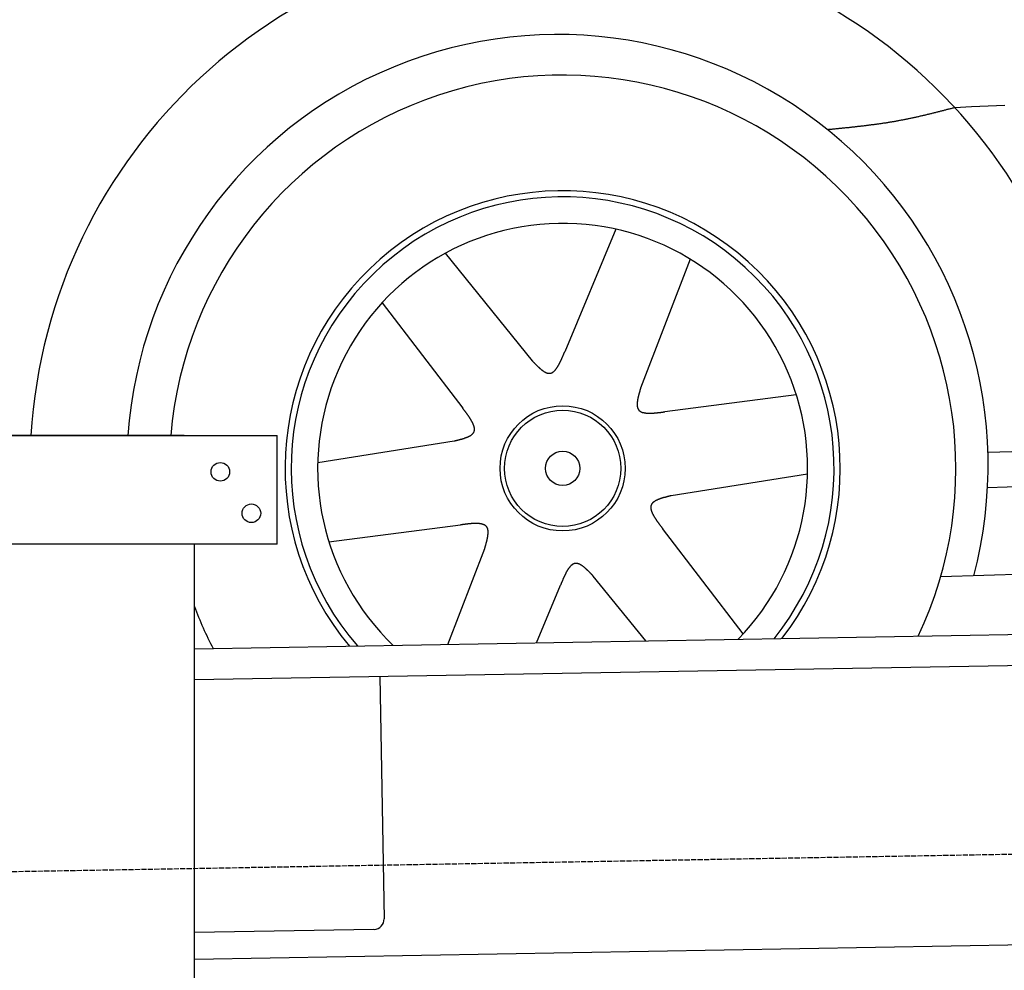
# Model space of a CAD drawing. Extents: x 562 to 7231, y 5667 to 12426.
# Tile 38 of 76: x 1564 to 2515, y 9922 to 10840. Entities that reach past the tile are written whole.
import ezdxf

# ---------------------------------------------------------------- set-up
doc = ezdxf.new("R2010")
doc.units = 0
doc.linetypes.add('GEN3', pattern=[6.25, 5, -1.25])
doc.layers.get('0').update_dxf_attribs({"linetype": 'CONTINUOUS'})
doc.layers.add('3', color=6, linetype='GEN3')
doc.layers.add('CAR', color=10, linetype='CONTINUOUS')

msp = doc.modelspace()

# ---------------------------------------------------------------- linework, layer by layer
for p, q in [((1072.775, 10438.018), (1812.775, 10438.018)), ((1722.775, 10438.018), (1482.775, 10438.018)), ((1722.775, 10438.018), (1732.775, 10438.018)), ((1732.775, 10438.018), (1812.775, 10438.018)), ((1812.775, 10333.018), (1812.775, 10438.018)), ((1812.775, 10333.018), (1072.775, 10333.018)), ((1732.775, 8013.018), (1732.775, 10333.018)), ((1732.775, 10232.073), (4386.088, 10278.386)), ((4381.612, 10248.304), (1732.775, 10202.068)), ((1911.989, 10205.196), (1916.072, 9971.232)), ((4146.361, 9974.156), (1732.775, 9932.027)), ((1906.248, 9961.059), (1732.775, 9958.031))]:
    msp.add_line(p, q)
for centre in [(1757.775, 10403.018), (1787.775, 10363.018)]:
    msp.add_circle(centre, 9)
msp.add_arc((1906.074, 9971.057), 10, 271, 1)
at = {"layer": '3'}
msp.add_line((1175.278, 10010.296), (6230.452, 10098.534), dxfattribs=at)
at = {"layer": 'CAR'}
for p, q in [((2139.83, 10637.49), (2090.556, 10519.122)), ((1975.062, 10614.155), (2059.003, 10510.427)), ((2211.707, 10608.539), (2163.846, 10483.98)), ((1914.051, 10566.384), (1991.924, 10464.528)), ((2314.299, 10477.513), (2187.152, 10461.002)), ((2499.087, 10387.77), (4408.835, 10457.394)), ((1851.876, 10412.024), (1983.678, 10432.855)), ((2325.164, 10400.79), (2193.363, 10379.96)), ((2453.838, 10301.95), (4416.894, 10364.331)), ((1862.742, 10335.301), (1989.888, 10351.813)), ((2262.989, 10246.43), (2185.117, 10348.287)), ((1977.657, 10236.347), (2013.195, 10328.835)), ((2063.235, 10237.841), (2086.484, 10293.692)), ((2168.78, 10239.683), (2118.037, 10302.387))]:
    msp.add_line(p, q, dxfattribs=at)
for points in [[(2467.46, 10754.8, 0), (2466.69, 10754.6, 0), (2465.93, 10754.4, 0), (2465.17, 10754.2, 0), (2464.41, 10754, 0), (2463.65, 10753.8, 0), (2462.89, 10753.7, 0), (2462.12, 10753.5, 0), (2461.36, 10753.3, 0), (2460.6, 10753.1, 0), (2459.84, 10752.9, 0), (2459.08, 10752.7, 0), (2458.31, 10752.5, 0), (2457.55, 10752.3, 0), (2456.79, 10752.1, 0), (2456.03, 10751.9, 0), (2455.26, 10751.7, 0), (2454.5, 10751.5, 0), (2453.74, 10751.3, 0), (2452.98, 10751.1, 0), (2452.21, 10750.9, 0), (2451.45, 10750.7, 0), (2450.69, 10750.5, 0), (2449.93, 10750.4, 0), (2449.16, 10750.2, 0), (2448.4, 10750, 0), (2447.64, 10749.8, 0), (2446.87, 10749.6, 0), (2446.11, 10749.4, 0), (2445.35, 10749.2, 0), (2444.58, 10749, 0), (2443.82, 10748.8, 0), (2443.06, 10748.7, 0), (2442.29, 10748.5, 0), (2441.53, 10748.3, 0), (2440.77, 10748.1, 0), (2440, 10747.9, 0), (2439.24, 10747.7, 0), (2438.47, 10747.6, 0), (2437.71, 10747.4, 0), (2436.94, 10747.2, 0), (2436.18, 10747, 0), (2435.41, 10746.8, 0), (2434.65, 10746.7, 0), (2433.88, 10746.5, 0), (2433.12, 10746.3, 0), (2432.35, 10746.1, 0), (2431.58, 10746, 0), (2430.82, 10745.8, 0), (2430.05, 10745.6, 0), (2429.29, 10745.4, 0), (2428.52, 10745.3, 0), (2427.75, 10745.1, 0), (2426.98, 10744.9, 0), (2426.22, 10744.8, 0), (2425.45, 10744.6, 0), (2424.68, 10744.4, 0), (2423.91, 10744.3, 0), (2423.15, 10744.1, 0), (2422.38, 10744, 0), (2421.61, 10743.8, 0), (2420.84, 10743.6, 0), (2420.07, 10743.5, 0), (2419.3, 10743.3, 0), (2418.53, 10743.2, 0), (2417.76, 10743, 0), (2416.99, 10742.9, 0), (2416.22, 10742.7, 0), (2415.45, 10742.6, 0), (2414.68, 10742.4, 0), (2413.91, 10742.3, 0), (2413.14, 10742.2, 0), (2412.37, 10742, 0), (2411.6, 10741.9, 0), (2410.82, 10741.7, 0), (2410.05, 10741.6, 0), (2409.28, 10741.5, 0), (2408.51, 10741.3, 0), (2407.73, 10741.2, 0), (2406.96, 10741.1, 0), (2406.18, 10740.9, 0), (2405.41, 10740.8, 0), (2404.64, 10740.7, 0), (2403.86, 10740.5, 0), (2403.09, 10740.4, 0), (2402.31, 10740.3, 0), (2401.54, 10740.2, 0), (2400.76, 10740, 0), (2399.99, 10739.9, 0), (2399.21, 10739.8, 0), (2398.44, 10739.7, 0), (2397.66, 10739.6, 0), (2396.88, 10739.5, 0), (2396.11, 10739.3, 0), (2395.33, 10739.2, 0), (2394.55, 10739.1, 0), (2393.77, 10739, 0), (2393, 10738.9, 0), (2392.22, 10738.8, 0), (2391.44, 10738.7, 0), (2390.66, 10738.6, 0), (2389.89, 10738.5, 0), (2389.11, 10738.4, 0), (2388.33, 10738.3, 0), (2387.55, 10738.2, 0), (2386.77, 10738.1, 0), (2385.99, 10738, 0), (2385.21, 10737.9, 0), (2384.43, 10737.8, 0), (2383.65, 10737.7, 0), (2382.87, 10737.6, 0), (2382.09, 10737.5, 0), (2381.31, 10737.4, 0), (2380.53, 10737.3, 0), (2379.75, 10737.2, 0), (2378.97, 10737.1, 0), (2378.19, 10737, 0), (2377.41, 10736.9, 0), (2376.63, 10736.8, 0), (2375.85, 10736.7, 0), (2375.07, 10736.6, 0), (2374.29, 10736.6, 0), (2373.51, 10736.5, 0), (2372.73, 10736.4, 0), (2371.94, 10736.3, 0), (2371.16, 10736.2, 0), (2370.38, 10736.1, 0), (2369.6, 10736, 0), (2368.82, 10736, 0), (2368.04, 10735.9, 0), (2367.25, 10735.8, 0), (2366.47, 10735.7, 0), (2365.69, 10735.6, 0), (2364.91, 10735.5, 0), (2364.12, 10735.5, 0), (2363.34, 10735.4, 0), (2362.56, 10735.3, 0), (2361.78, 10735.2, 0), (2360.99, 10735.1, 0), (2360.21, 10735.1, 0), (2359.43, 10735, 0), (2358.65, 10734.9, 0), (2357.86, 10734.8, 0), (2357.08, 10734.7, 0), (2356.3, 10734.7, 0), (2355.51, 10734.6, 0), (2354.73, 10734.5, 0), (2353.95, 10734.4, 0), (2353.16, 10734.4, 0), (2352.38, 10734.3, 0), (2351.6, 10734.2, 0), (2350.81, 10734.1, 0), (2350.03, 10734.1, 0), (2349.25, 10734, 0), (2348.46, 10733.9, 0), (2347.68, 10733.8, 0), (2346.9, 10733.8, 0), (2346.11, 10733.7, 0), (2345.33, 10733.6, 0), (2344.55, 10733.5, 0)], [(2515.67, 10756.8, 0), (2499.6, 10756.2, 0), (2483.53, 10755.5, 0), (2467.46, 10754.8, 0)], [(2059, 10510.4, 0), (2059.26, 10510.2, 0), (2059.51, 10509.9, 0), (2059.76, 10509.6, 0), (2060.01, 10509.4, 0), (2060.27, 10509.1, 0), (2060.52, 10508.9, 0), (2060.77, 10508.6, 0), (2061.03, 10508.3, 0), (2061.28, 10508.1, 0), (2061.53, 10507.8, 0), (2061.78, 10507.6, 0), (2062.03, 10507.3, 0), (2062.28, 10507, 0), (2062.54, 10506.8, 0), (2062.79, 10506.5, 0), (2063.04, 10506.3, 0), (2063.29, 10506, 0), (2063.54, 10505.8, 0), (2063.79, 10505.5, 0), (2064.04, 10505.3, 0), (2064.29, 10505.1, 0), (2064.54, 10504.8, 0), (2064.78, 10504.6, 0), (2065.03, 10504.4, 0), (2065.28, 10504.1, 0), (2065.53, 10503.9, 0), (2065.77, 10503.7, 0), (2066.02, 10503.4, 0), (2066.26, 10503.2, 0), (2066.51, 10503, 0), (2066.75, 10502.8, 0), (2067, 10502.6, 0), (2067.24, 10502.4, 0), (2067.48, 10502.2, 0), (2067.72, 10502, 0), (2067.97, 10501.8, 0), (2068.21, 10501.6, 0), (2068.45, 10501.4, 0), (2068.69, 10501.2, 0), (2068.92, 10501, 0), (2069.16, 10500.9, 0), (2069.4, 10500.7, 0), (2069.64, 10500.5, 0), (2069.87, 10500.4, 0), (2070.11, 10500.2, 0), (2070.34, 10500.1, 0), (2070.57, 10499.9, 0), (2070.8, 10499.8, 0), (2071.04, 10499.6, 0), (2071.27, 10499.5, 0), (2071.5, 10499.4, 0), (2071.72, 10499.3, 0), (2071.95, 10499.1, 0), (2072.18, 10499, 0), (2072.4, 10498.9, 0), (2072.63, 10498.8, 0), (2072.85, 10498.7, 0), (2073.07, 10498.7, 0), (2073.29, 10498.6, 0), (2073.51, 10498.5, 0), (2073.73, 10498.4, 0), (2073.95, 10498.4, 0), (2074.17, 10498.3, 0), (2074.38, 10498.3, 0), (2074.6, 10498.3, 0), (2074.81, 10498.2, 0), (2075.02, 10498.2, 0), (2075.23, 10498.2, 0), (2075.44, 10498.2, 0), (2075.65, 10498.2, 0), (2075.86, 10498.2, 0), (2076.06, 10498.2, 0), (2076.27, 10498.2, 0), (2076.47, 10498.2, 0), (2076.67, 10498.3, 0), (2076.87, 10498.3, 0), (2077.07, 10498.4, 0), (2077.27, 10498.4, 0), (2077.47, 10498.5, 0), (2077.66, 10498.6, 0), (2077.86, 10498.6, 0), (2078.05, 10498.7, 0), (2078.24, 10498.8, 0), (2078.43, 10498.9, 0), (2078.62, 10499, 0), (2078.81, 10499.1, 0), (2079, 10499.3, 0), (2079.19, 10499.4, 0), (2079.37, 10499.5, 0), (2079.55, 10499.6, 0), (2079.74, 10499.8, 0), (2079.92, 10499.9, 0), (2080.1, 10500.1, 0), (2080.28, 10500.3, 0), (2080.46, 10500.4, 0), (2080.64, 10500.6, 0), (2080.81, 10500.8, 0), (2080.99, 10501, 0), (2081.17, 10501.2, 0), (2081.34, 10501.4, 0), (2081.51, 10501.6, 0), (2081.69, 10501.8, 0), (2081.86, 10502, 0), (2082.03, 10502.2, 0), (2082.2, 10502.4, 0), (2082.37, 10502.6, 0), (2082.54, 10502.9, 0), (2082.7, 10503.1, 0), (2082.87, 10503.3, 0), (2083.04, 10503.6, 0), (2083.2, 10503.8, 0), (2083.37, 10504.1, 0), (2083.53, 10504.3, 0), (2083.69, 10504.6, 0), (2083.86, 10504.9, 0), (2084.02, 10505.1, 0), (2084.18, 10505.4, 0), (2084.34, 10505.7, 0), (2084.5, 10506, 0), (2084.66, 10506.2, 0), (2084.82, 10506.5, 0), (2084.97, 10506.8, 0), (2085.13, 10507.1, 0), (2085.29, 10507.4, 0), (2085.45, 10507.7, 0), (2085.6, 10508, 0), (2085.76, 10508.3, 0), (2085.91, 10508.6, 0), (2086.07, 10508.9, 0), (2086.22, 10509.3, 0), (2086.37, 10509.6, 0), (2086.53, 10509.9, 0), (2086.68, 10510.2, 0), (2086.83, 10510.5, 0), (2086.98, 10510.9, 0), (2087.14, 10511.2, 0), (2087.29, 10511.5, 0), (2087.44, 10511.9, 0), (2087.59, 10512.2, 0), (2087.74, 10512.5, 0), (2087.89, 10512.9, 0), (2088.04, 10513.2, 0), (2088.19, 10513.5, 0), (2088.34, 10513.9, 0), (2088.49, 10514.2, 0), (2088.63, 10514.6, 0), (2088.78, 10514.9, 0), (2088.93, 10515.3, 0), (2089.08, 10515.6, 0), (2089.23, 10516, 0), (2089.38, 10516.3, 0), (2089.52, 10516.7, 0), (2089.67, 10517, 0), (2089.82, 10517.4, 0), (2089.97, 10517.7, 0), (2090.11, 10518.1, 0), (2090.26, 10518.4, 0), (2090.41, 10518.8, 0), (2090.56, 10519.1, 0)], [(2163.85, 10484, 0), (2163.74, 10483.6, 0), (2163.64, 10483.3, 0), (2163.54, 10482.9, 0), (2163.44, 10482.6, 0), (2163.34, 10482.2, 0), (2163.24, 10481.9, 0), (2163.14, 10481.5, 0), (2163.04, 10481.2, 0), (2162.94, 10480.8, 0), (2162.84, 10480.5, 0), (2162.75, 10480.1, 0), (2162.65, 10479.8, 0), (2162.56, 10479.4, 0), (2162.46, 10479.1, 0), (2162.37, 10478.8, 0), (2162.28, 10478.4, 0), (2162.19, 10478.1, 0), (2162.1, 10477.7, 0), (2162.01, 10477.4, 0), (2161.93, 10477.1, 0), (2161.84, 10476.7, 0), (2161.76, 10476.4, 0), (2161.68, 10476.1, 0), (2161.6, 10475.7, 0), (2161.52, 10475.4, 0), (2161.45, 10475.1, 0), (2161.38, 10474.7, 0), (2161.31, 10474.4, 0), (2161.24, 10474.1, 0), (2161.18, 10473.8, 0), (2161.11, 10473.5, 0), (2161.05, 10473.1, 0), (2161, 10472.8, 0), (2160.94, 10472.5, 0), (2160.89, 10472.2, 0), (2160.84, 10471.9, 0), (2160.8, 10471.6, 0), (2160.75, 10471.3, 0), (2160.72, 10471, 0), (2160.68, 10470.7, 0), (2160.65, 10470.4, 0), (2160.62, 10470.1, 0), (2160.59, 10469.8, 0), (2160.57, 10469.5, 0), (2160.55, 10469.3, 0), (2160.54, 10469, 0), (2160.53, 10468.7, 0), (2160.52, 10468.4, 0), (2160.52, 10468.2, 0), (2160.52, 10467.9, 0), (2160.53, 10467.6, 0), (2160.54, 10467.4, 0), (2160.55, 10467.1, 0), (2160.57, 10466.9, 0), (2160.59, 10466.6, 0), (2160.62, 10466.4, 0), (2160.65, 10466.1, 0), (2160.69, 10465.9, 0), (2160.73, 10465.7, 0), (2160.78, 10465.5, 0), (2160.84, 10465.2, 0), (2160.89, 10465, 0), (2160.96, 10464.8, 0), (2161.02, 10464.6, 0), (2161.1, 10464.4, 0), (2161.18, 10464.2, 0), (2161.26, 10464, 0), (2161.35, 10463.8, 0), (2161.45, 10463.6, 0), (2161.55, 10463.4, 0), (2161.66, 10463.3, 0), (2161.77, 10463.1, 0), (2161.89, 10462.9, 0), (2162.02, 10462.8, 0), (2162.15, 10462.6, 0), (2162.29, 10462.4, 0), (2162.43, 10462.3, 0), (2162.58, 10462.2, 0), (2162.73, 10462, 0), (2162.89, 10461.9, 0), (2163.06, 10461.8, 0), (2163.23, 10461.6, 0), (2163.41, 10461.5, 0), (2163.59, 10461.4, 0), (2163.78, 10461.3, 0), (2163.97, 10461.2, 0), (2164.17, 10461.1, 0), (2164.37, 10461, 0), (2164.57, 10460.9, 0), (2164.79, 10460.8, 0), (2165, 10460.7, 0), (2165.22, 10460.6, 0), (2165.45, 10460.5, 0), (2165.68, 10460.5, 0), (2165.92, 10460.4, 0), (2166.15, 10460.3, 0), (2166.4, 10460.3, 0), (2166.65, 10460.2, 0), (2166.9, 10460.2, 0), (2167.16, 10460.1, 0), (2167.42, 10460, 0), (2167.68, 10460, 0), (2167.95, 10460, 0), (2168.22, 10459.9, 0), (2168.5, 10459.9, 0), (2168.78, 10459.8, 0), (2169.06, 10459.8, 0), (2169.35, 10459.8, 0), (2169.64, 10459.8, 0), (2169.93, 10459.7, 0), (2170.23, 10459.7, 0), (2170.53, 10459.7, 0), (2170.84, 10459.7, 0), (2171.14, 10459.7, 0), (2171.45, 10459.7, 0), (2171.77, 10459.7, 0), (2172.08, 10459.7, 0), (2172.4, 10459.7, 0), (2172.73, 10459.7, 0), (2173.05, 10459.7, 0), (2173.38, 10459.7, 0), (2173.71, 10459.7, 0), (2174.04, 10459.7, 0), (2174.38, 10459.7, 0), (2174.72, 10459.7, 0), (2175.06, 10459.7, 0), (2175.4, 10459.8, 0), (2175.74, 10459.8, 0), (2176.09, 10459.8, 0), (2176.44, 10459.8, 0), (2176.79, 10459.8, 0), (2177.14, 10459.9, 0), (2177.5, 10459.9, 0), (2177.85, 10459.9, 0), (2178.21, 10460, 0), (2178.57, 10460, 0), (2178.93, 10460, 0), (2179.3, 10460.1, 0), (2179.66, 10460.1, 0), (2180.03, 10460.1, 0), (2180.4, 10460.2, 0), (2180.76, 10460.2, 0), (2181.13, 10460.3, 0), (2181.5, 10460.3, 0), (2181.88, 10460.3, 0), (2182.25, 10460.4, 0), (2182.62, 10460.4, 0), (2183, 10460.5, 0), (2183.37, 10460.5, 0), (2183.75, 10460.6, 0), (2184.13, 10460.6, 0), (2184.5, 10460.7, 0), (2184.88, 10460.7, 0), (2185.26, 10460.8, 0), (2185.64, 10460.8, 0), (2186.02, 10460.9, 0), (2186.39, 10460.9, 0), (2186.77, 10461, 0), (2187.15, 10461, 0)], [(1983.68, 10432.9, 0), (1984.03, 10432.9, 0), (1984.39, 10433, 0), (1984.74, 10433.1, 0), (1985.1, 10433.2, 0), (1985.45, 10433.3, 0), (1985.8, 10433.4, 0), (1986.15, 10433.5, 0), (1986.51, 10433.6, 0), (1986.86, 10433.6, 0), (1987.21, 10433.7, 0), (1987.56, 10433.8, 0), (1987.9, 10433.9, 0), (1988.25, 10434, 0), (1988.6, 10434.1, 0), (1988.94, 10434.2, 0), (1989.28, 10434.3, 0), (1989.62, 10434.4, 0), (1989.96, 10434.5, 0), (1990.3, 10434.6, 0), (1990.63, 10434.7, 0), (1990.97, 10434.7, 0), (1991.3, 10434.8, 0), (1991.63, 10434.9, 0), (1991.95, 10435, 0), (1992.28, 10435.1, 0), (1992.6, 10435.2, 0), (1992.91, 10435.3, 0), (1993.23, 10435.4, 0), (1993.54, 10435.5, 0), (1993.85, 10435.6, 0), (1994.16, 10435.8, 0), (1994.46, 10435.9, 0), (1994.76, 10436, 0), (1995.06, 10436.1, 0), (1995.35, 10436.2, 0), (1995.64, 10436.3, 0), (1995.93, 10436.4, 0), (1996.21, 10436.5, 0), (1996.49, 10436.6, 0), (1996.77, 10436.8, 0), (1997.04, 10436.9, 0), (1997.3, 10437, 0), (1997.56, 10437.1, 0), (1997.82, 10437.2, 0), (1998.07, 10437.4, 0), (1998.32, 10437.5, 0), (1998.56, 10437.6, 0), (1998.8, 10437.7, 0), (1999.04, 10437.9, 0), (1999.27, 10438, 0), (1999.49, 10438.2, 0), (1999.71, 10438.3, 0), (1999.92, 10438.4, 0), (2000.13, 10438.6, 0), (2000.33, 10438.7, 0), (2000.53, 10438.9, 0), (2000.72, 10439, 0), (2000.9, 10439.2, 0), (2001.08, 10439.3, 0), (2001.25, 10439.5, 0), (2001.42, 10439.6, 0), (2001.58, 10439.8, 0), (2001.73, 10439.9, 0), (2001.88, 10440.1, 0), (2002.02, 10440.3, 0), (2002.15, 10440.4, 0), (2002.28, 10440.6, 0), (2002.4, 10440.8, 0), (2002.52, 10441, 0), (2002.62, 10441.1, 0), (2002.72, 10441.3, 0), (2002.81, 10441.5, 0), (2002.9, 10441.7, 0), (2002.97, 10441.9, 0), (2003.04, 10442.1, 0), (2003.11, 10442.3, 0), (2003.16, 10442.5, 0), (2003.21, 10442.7, 0), (2003.25, 10442.9, 0), (2003.29, 10443.1, 0), (2003.32, 10443.3, 0), (2003.34, 10443.5, 0), (2003.35, 10443.7, 0), (2003.36, 10443.9, 0), (2003.37, 10444.1, 0), (2003.36, 10444.4, 0), (2003.35, 10444.6, 0), (2003.34, 10444.8, 0), (2003.32, 10445, 0), (2003.29, 10445.3, 0), (2003.26, 10445.5, 0), (2003.22, 10445.7, 0), (2003.17, 10446, 0), (2003.12, 10446.2, 0), (2003.06, 10446.4, 0), (2003, 10446.7, 0), (2002.94, 10446.9, 0), (2002.86, 10447.2, 0), (2002.79, 10447.4, 0), (2002.71, 10447.7, 0), (2002.62, 10447.9, 0), (2002.53, 10448.2, 0), (2002.43, 10448.4, 0), (2002.33, 10448.7, 0), (2002.22, 10448.9, 0), (2002.11, 10449.2, 0), (2002, 10449.5, 0), (2001.88, 10449.7, 0), (2001.75, 10450, 0), (2001.62, 10450.2, 0), (2001.49, 10450.5, 0), (2001.35, 10450.8, 0), (2001.21, 10451.1, 0), (2001.07, 10451.3, 0), (2000.92, 10451.6, 0), (2000.77, 10451.9, 0), (2000.61, 10452.1, 0), (2000.46, 10452.4, 0), (2000.29, 10452.7, 0), (2000.13, 10453, 0), (1999.96, 10453.3, 0), (1999.79, 10453.5, 0), (1999.61, 10453.8, 0), (1999.43, 10454.1, 0), (1999.25, 10454.4, 0), (1999.07, 10454.7, 0), (1998.88, 10455, 0), (1998.69, 10455.3, 0), (1998.5, 10455.5, 0), (1998.3, 10455.8, 0), (1998.1, 10456.1, 0), (1997.9, 10456.4, 0), (1997.7, 10456.7, 0), (1997.5, 10457, 0), (1997.29, 10457.3, 0), (1997.08, 10457.6, 0), (1996.87, 10457.9, 0), (1996.66, 10458.2, 0), (1996.45, 10458.5, 0), (1996.23, 10458.8, 0), (1996.01, 10459.1, 0), (1995.79, 10459.4, 0), (1995.57, 10459.7, 0), (1995.35, 10460, 0), (1995.13, 10460.3, 0), (1994.91, 10460.6, 0), (1994.68, 10460.9, 0), (1994.45, 10461.2, 0), (1994.23, 10461.5, 0), (1994, 10461.8, 0), (1993.77, 10462.1, 0), (1993.54, 10462.4, 0), (1993.31, 10462.7, 0), (1993.08, 10463, 0), (1992.85, 10463.3, 0), (1992.62, 10463.6, 0), (1992.39, 10463.9, 0), (1992.16, 10464.2, 0), (1991.92, 10464.5, 0)], [(2499.46, 10422.1, 0), (2510.98, 10422.4, 0), (2522.49, 10422.7, 0)], [(2193.36, 10380, 0), (2193.01, 10379.9, 0), (2192.65, 10379.8, 0), (2192.3, 10379.7, 0), (2191.95, 10379.6, 0), (2191.59, 10379.5, 0), (2191.24, 10379.4, 0), (2190.89, 10379.3, 0), (2190.53, 10379.3, 0), (2190.18, 10379.2, 0), (2189.83, 10379.1, 0), (2189.48, 10379, 0), (2189.14, 10378.9, 0), (2188.79, 10378.8, 0), (2188.45, 10378.7, 0), (2188.1, 10378.6, 0), (2187.76, 10378.5, 0), (2187.42, 10378.4, 0), (2187.08, 10378.4, 0), (2186.74, 10378.3, 0), (2186.41, 10378.2, 0), (2186.07, 10378.1, 0), (2185.74, 10378, 0), (2185.42, 10377.9, 0), (2185.09, 10377.8, 0), (2184.77, 10377.7, 0), (2184.44, 10377.6, 0), (2184.13, 10377.5, 0), (2183.81, 10377.4, 0), (2183.5, 10377.3, 0), (2183.19, 10377.2, 0), (2182.88, 10377.1, 0), (2182.58, 10377, 0), (2182.28, 10376.8, 0), (2181.98, 10376.7, 0), (2181.69, 10376.6, 0), (2181.4, 10376.5, 0), (2181.11, 10376.4, 0), (2180.83, 10376.3, 0), (2180.55, 10376.2, 0), (2180.28, 10376.1, 0), (2180.01, 10375.9, 0), (2179.74, 10375.8, 0), (2179.48, 10375.7, 0), (2179.22, 10375.6, 0), (2178.97, 10375.5, 0), (2178.72, 10375.3, 0), (2178.48, 10375.2, 0), (2178.24, 10375.1, 0), (2178, 10374.9, 0), (2177.77, 10374.8, 0), (2177.55, 10374.7, 0), (2177.33, 10374.5, 0), (2177.12, 10374.4, 0), (2176.91, 10374.2, 0), (2176.71, 10374.1, 0), (2176.51, 10374, 0), (2176.32, 10373.8, 0), (2176.14, 10373.7, 0), (2175.96, 10373.5, 0), (2175.79, 10373.4, 0), (2175.62, 10373.2, 0), (2175.46, 10373, 0), (2175.31, 10372.9, 0), (2175.16, 10372.7, 0), (2175.02, 10372.5, 0), (2174.89, 10372.4, 0), (2174.76, 10372.2, 0), (2174.64, 10372, 0), (2174.53, 10371.9, 0), (2174.42, 10371.7, 0), (2174.32, 10371.5, 0), (2174.23, 10371.3, 0), (2174.14, 10371.1, 0), (2174.07, 10370.9, 0), (2174, 10370.7, 0), (2173.93, 10370.5, 0), (2173.88, 10370.3, 0), (2173.83, 10370.1, 0), (2173.79, 10369.9, 0), (2173.75, 10369.7, 0), (2173.72, 10369.5, 0), (2173.7, 10369.3, 0), (2173.69, 10369.1, 0), (2173.68, 10368.9, 0), (2173.67, 10368.7, 0), (2173.68, 10368.5, 0), (2173.69, 10368.2, 0), (2173.7, 10368, 0), (2173.72, 10367.8, 0), (2173.75, 10367.6, 0), (2173.79, 10367.3, 0), (2173.82, 10367.1, 0), (2173.87, 10366.9, 0), (2173.92, 10366.6, 0), (2173.98, 10366.4, 0), (2174.04, 10366.1, 0), (2174.1, 10365.9, 0), (2174.18, 10365.6, 0), (2174.25, 10365.4, 0), (2174.34, 10365.2, 0), (2174.42, 10364.9, 0), (2174.51, 10364.6, 0), (2174.61, 10364.4, 0), (2174.71, 10364.1, 0), (2174.82, 10363.9, 0), (2174.93, 10363.6, 0), (2175.05, 10363.4, 0), (2175.16, 10363.1, 0), (2175.29, 10362.8, 0), (2175.42, 10362.6, 0), (2175.55, 10362.3, 0), (2175.69, 10362, 0), (2175.83, 10361.8, 0), (2175.97, 10361.5, 0), (2176.12, 10361.2, 0), (2176.27, 10360.9, 0), (2176.43, 10360.7, 0), (2176.58, 10360.4, 0), (2176.75, 10360.1, 0), (2176.91, 10359.8, 0), (2177.08, 10359.6, 0), (2177.25, 10359.3, 0), (2177.43, 10359, 0), (2177.61, 10358.7, 0), (2177.79, 10358.4, 0), (2177.97, 10358.1, 0), (2178.16, 10357.8, 0), (2178.35, 10357.6, 0), (2178.54, 10357.3, 0), (2178.74, 10357, 0), (2178.94, 10356.7, 0), (2179.14, 10356.4, 0), (2179.34, 10356.1, 0), (2179.54, 10355.8, 0), (2179.75, 10355.5, 0), (2179.96, 10355.2, 0), (2180.17, 10354.9, 0), (2180.38, 10354.6, 0), (2180.59, 10354.3, 0), (2180.81, 10354, 0), (2181.03, 10353.7, 0), (2181.25, 10353.4, 0), (2181.47, 10353.1, 0), (2181.69, 10352.8, 0), (2181.91, 10352.5, 0), (2182.13, 10352.2, 0), (2182.36, 10351.9, 0), (2182.59, 10351.6, 0), (2182.81, 10351.3, 0), (2183.04, 10351, 0), (2183.27, 10350.7, 0), (2183.5, 10350.4, 0), (2183.73, 10350.1, 0), (2183.96, 10349.8, 0), (2184.19, 10349.5, 0), (2184.42, 10349.2, 0), (2184.65, 10348.9, 0), (2184.88, 10348.6, 0), (2185.12, 10348.3, 0)], [(2013.19, 10328.8, 0), (2013.3, 10329.2, 0), (2013.4, 10329.5, 0), (2013.5, 10329.9, 0), (2013.6, 10330.2, 0), (2013.7, 10330.6, 0), (2013.8, 10330.9, 0), (2013.9, 10331.3, 0), (2014, 10331.6, 0), (2014.1, 10332, 0), (2014.2, 10332.3, 0), (2014.29, 10332.7, 0), (2014.39, 10333, 0), (2014.49, 10333.4, 0), (2014.58, 10333.7, 0), (2014.67, 10334.1, 0), (2014.76, 10334.4, 0), (2014.85, 10334.7, 0), (2014.94, 10335.1, 0), (2015.03, 10335.4, 0), (2015.12, 10335.8, 0), (2015.2, 10336.1, 0), (2015.28, 10336.4, 0), (2015.36, 10336.8, 0), (2015.44, 10337.1, 0), (2015.52, 10337.4, 0), (2015.59, 10337.7, 0), (2015.66, 10338.1, 0), (2015.73, 10338.4, 0), (2015.8, 10338.7, 0), (2015.86, 10339, 0), (2015.93, 10339.4, 0), (2015.99, 10339.7, 0), (2016.04, 10340, 0), (2016.1, 10340.3, 0), (2016.15, 10340.6, 0), (2016.2, 10340.9, 0), (2016.24, 10341.2, 0), (2016.29, 10341.5, 0), (2016.33, 10341.8, 0), (2016.36, 10342.1, 0), (2016.39, 10342.4, 0), (2016.42, 10342.7, 0), (2016.45, 10343, 0), (2016.47, 10343.3, 0), (2016.49, 10343.6, 0), (2016.5, 10343.8, 0), (2016.51, 10344.1, 0), (2016.52, 10344.4, 0), (2016.52, 10344.6, 0), (2016.52, 10344.9, 0), (2016.51, 10345.2, 0), (2016.5, 10345.4, 0), (2016.49, 10345.7, 0), (2016.47, 10345.9, 0), (2016.45, 10346.2, 0), (2016.42, 10346.4, 0), (2016.39, 10346.7, 0), (2016.35, 10346.9, 0), (2016.31, 10347.1, 0), (2016.26, 10347.4, 0), (2016.21, 10347.6, 0), (2016.15, 10347.8, 0), (2016.08, 10348, 0), (2016.02, 10348.2, 0), (2015.94, 10348.4, 0), (2015.86, 10348.6, 0), (2015.78, 10348.8, 0), (2015.69, 10349, 0), (2015.59, 10349.2, 0), (2015.49, 10349.4, 0), (2015.38, 10349.6, 0), (2015.27, 10349.7, 0), (2015.15, 10349.9, 0), (2015.02, 10350.1, 0), (2014.89, 10350.2, 0), (2014.75, 10350.4, 0), (2014.61, 10350.5, 0), (2014.46, 10350.7, 0), (2014.31, 10350.8, 0), (2014.15, 10350.9, 0), (2013.98, 10351.1, 0), (2013.81, 10351.2, 0), (2013.63, 10351.3, 0), (2013.45, 10351.4, 0), (2013.26, 10351.5, 0), (2013.07, 10351.6, 0), (2012.88, 10351.7, 0), (2012.67, 10351.8, 0), (2012.47, 10351.9, 0), (2012.25, 10352, 0), (2012.04, 10352.1, 0), (2011.82, 10352.2, 0), (2011.59, 10352.3, 0), (2011.36, 10352.3, 0), (2011.13, 10352.4, 0), (2010.89, 10352.5, 0), (2010.64, 10352.5, 0), (2010.39, 10352.6, 0), (2010.14, 10352.7, 0), (2009.89, 10352.7, 0), (2009.62, 10352.8, 0), (2009.36, 10352.8, 0), (2009.09, 10352.9, 0), (2008.82, 10352.9, 0), (2008.54, 10352.9, 0), (2008.26, 10353, 0), (2007.98, 10353, 0), (2007.69, 10353, 0), (2007.4, 10353, 0), (2007.11, 10353.1, 0), (2006.81, 10353.1, 0), (2006.51, 10353.1, 0), (2006.2, 10353.1, 0), (2005.9, 10353.1, 0), (2005.59, 10353.1, 0), (2005.27, 10353.1, 0), (2004.96, 10353.1, 0), (2004.64, 10353.1, 0), (2004.31, 10353.1, 0), (2003.99, 10353.1, 0), (2003.66, 10353.1, 0), (2003.33, 10353.1, 0), (2003, 10353.1, 0), (2002.66, 10353.1, 0), (2002.32, 10353.1, 0), (2001.98, 10353.1, 0), (2001.64, 10353.1, 0), (2001.3, 10353, 0), (2000.95, 10353, 0), (2000.6, 10353, 0), (2000.25, 10353, 0), (1999.9, 10352.9, 0), (1999.54, 10352.9, 0), (1999.19, 10352.9, 0), (1998.83, 10352.8, 0), (1998.47, 10352.8, 0), (1998.11, 10352.8, 0), (1997.74, 10352.7, 0), (1997.38, 10352.7, 0), (1997.01, 10352.7, 0), (1996.65, 10352.6, 0), (1996.28, 10352.6, 0), (1995.91, 10352.6, 0), (1995.54, 10352.5, 0), (1995.16, 10352.5, 0), (1994.79, 10352.4, 0), (1994.42, 10352.4, 0), (1994.04, 10352.3, 0), (1993.67, 10352.3, 0), (1993.29, 10352.2, 0), (1992.92, 10352.2, 0), (1992.54, 10352.2, 0), (1992.16, 10352.1, 0), (1991.78, 10352.1, 0), (1991.4, 10352, 0), (1991.03, 10352, 0), (1990.65, 10351.9, 0), (1990.27, 10351.9, 0), (1989.89, 10351.8, 0)], [(2118.04, 10302.4, 0), (2117.78, 10302.7, 0), (2117.53, 10302.9, 0), (2117.28, 10303.2, 0), (2117.03, 10303.4, 0), (2116.77, 10303.7, 0), (2116.52, 10304, 0), (2116.27, 10304.2, 0), (2116.02, 10304.5, 0), (2115.76, 10304.7, 0), (2115.51, 10305, 0), (2115.26, 10305.3, 0), (2115.01, 10305.5, 0), (2114.76, 10305.8, 0), (2114.5, 10306, 0), (2114.25, 10306.3, 0), (2114, 10306.5, 0), (2113.75, 10306.8, 0), (2113.5, 10307, 0), (2113.25, 10307.3, 0), (2113, 10307.5, 0), (2112.75, 10307.8, 0), (2112.5, 10308, 0), (2112.26, 10308.2, 0), (2112.01, 10308.5, 0), (2111.76, 10308.7, 0), (2111.51, 10308.9, 0), (2111.27, 10309.1, 0), (2111.02, 10309.4, 0), (2110.78, 10309.6, 0), (2110.53, 10309.8, 0), (2110.29, 10310, 0), (2110.04, 10310.2, 0), (2109.8, 10310.4, 0), (2109.56, 10310.6, 0), (2109.32, 10310.8, 0), (2109.07, 10311, 0), (2108.83, 10311.2, 0), (2108.59, 10311.4, 0), (2108.35, 10311.6, 0), (2108.12, 10311.8, 0), (2107.88, 10311.9, 0), (2107.64, 10312.1, 0), (2107.41, 10312.3, 0), (2107.17, 10312.4, 0), (2106.94, 10312.6, 0), (2106.7, 10312.8, 0), (2106.47, 10312.9, 0), (2106.24, 10313, 0), (2106.01, 10313.2, 0), (2105.77, 10313.3, 0), (2105.55, 10313.4, 0), (2105.32, 10313.6, 0), (2105.09, 10313.7, 0), (2104.86, 10313.8, 0), (2104.64, 10313.9, 0), (2104.41, 10314, 0), (2104.19, 10314.1, 0), (2103.97, 10314.2, 0), (2103.75, 10314.2, 0), (2103.53, 10314.3, 0), (2103.31, 10314.4, 0), (2103.09, 10314.4, 0), (2102.87, 10314.5, 0), (2102.66, 10314.5, 0), (2102.44, 10314.6, 0), (2102.23, 10314.6, 0), (2102.02, 10314.6, 0), (2101.81, 10314.6, 0), (2101.6, 10314.6, 0), (2101.39, 10314.6, 0), (2101.18, 10314.6, 0), (2100.98, 10314.6, 0), (2100.77, 10314.6, 0), (2100.57, 10314.6, 0), (2100.37, 10314.5, 0), (2100.17, 10314.5, 0), (2099.97, 10314.5, 0), (2099.77, 10314.4, 0), (2099.57, 10314.3, 0), (2099.38, 10314.3, 0), (2099.18, 10314.2, 0), (2098.99, 10314.1, 0), (2098.8, 10314, 0), (2098.61, 10313.9, 0), (2098.42, 10313.8, 0), (2098.23, 10313.7, 0), (2098.04, 10313.6, 0), (2097.86, 10313.4, 0), (2097.67, 10313.3, 0), (2097.49, 10313.2, 0), (2097.3, 10313, 0), (2097.12, 10312.9, 0), (2096.94, 10312.7, 0), (2096.76, 10312.6, 0), (2096.58, 10312.4, 0), (2096.4, 10312.2, 0), (2096.23, 10312, 0), (2096.05, 10311.8, 0), (2095.87, 10311.7, 0), (2095.7, 10311.5, 0), (2095.53, 10311.3, 0), (2095.35, 10311.1, 0), (2095.18, 10310.8, 0), (2095.01, 10310.6, 0), (2094.84, 10310.4, 0), (2094.67, 10310.2, 0), (2094.5, 10310, 0), (2094.34, 10309.7, 0), (2094.17, 10309.5, 0), (2094, 10309.2, 0), (2093.84, 10309, 0), (2093.67, 10308.7, 0), (2093.51, 10308.5, 0), (2093.35, 10308.2, 0), (2093.18, 10308, 0), (2093.02, 10307.7, 0), (2092.86, 10307.4, 0), (2092.7, 10307.1, 0), (2092.54, 10306.9, 0), (2092.38, 10306.6, 0), (2092.22, 10306.3, 0), (2092.07, 10306, 0), (2091.91, 10305.7, 0), (2091.75, 10305.4, 0), (2091.59, 10305.1, 0), (2091.44, 10304.8, 0), (2091.28, 10304.5, 0), (2091.13, 10304.2, 0), (2090.97, 10303.9, 0), (2090.82, 10303.6, 0), (2090.67, 10303.2, 0), (2090.51, 10302.9, 0), (2090.36, 10302.6, 0), (2090.21, 10302.3, 0), (2090.06, 10302, 0), (2089.9, 10301.6, 0), (2089.75, 10301.3, 0), (2089.6, 10301, 0), (2089.45, 10300.6, 0), (2089.3, 10300.3, 0), (2089.15, 10300, 0), (2089, 10299.6, 0), (2088.85, 10299.3, 0), (2088.7, 10298.9, 0), (2088.55, 10298.6, 0), (2088.41, 10298.2, 0), (2088.26, 10297.9, 0), (2088.11, 10297.6, 0), (2087.96, 10297.2, 0), (2087.81, 10296.9, 0), (2087.66, 10296.5, 0), (2087.52, 10296.2, 0), (2087.37, 10295.8, 0), (2087.22, 10295.5, 0), (2087.07, 10295.1, 0), (2086.93, 10294.7, 0), (2086.78, 10294.4, 0), (2086.63, 10294, 0), (2086.48, 10293.7, 0)]]:
    msp.add_polyline3d(points, dxfattribs=at)
for radius in [60.484, 56.18, 16.642]:
    msp.add_circle((2088.52, 10406.407), radius, dxfattribs=at)
for centre, radius, start, end in [((2088.52, 10406.407), 514.774, 2.029383, 176.479457), ((2083.591, 10409.471), 416.063, 345.099226, 176.065752), ((2088.52, 10406.407), 379.958, 334.74188, 175.22779), ((2088.52, 10406.407), 268.202, 322.188212, 219.811788), ((2088.52, 10406.407), 262.267, 321.137565, 220.862435), ((2088.52, 10406.407), 236.711, 315.75316, 226.24684), ((2088.52, 10406.407), 379.958, 200.564813, 207.25812)]:
    msp.add_arc(centre, radius, start, end, dxfattribs=at)

doc.saveas('drawing.dxf')
